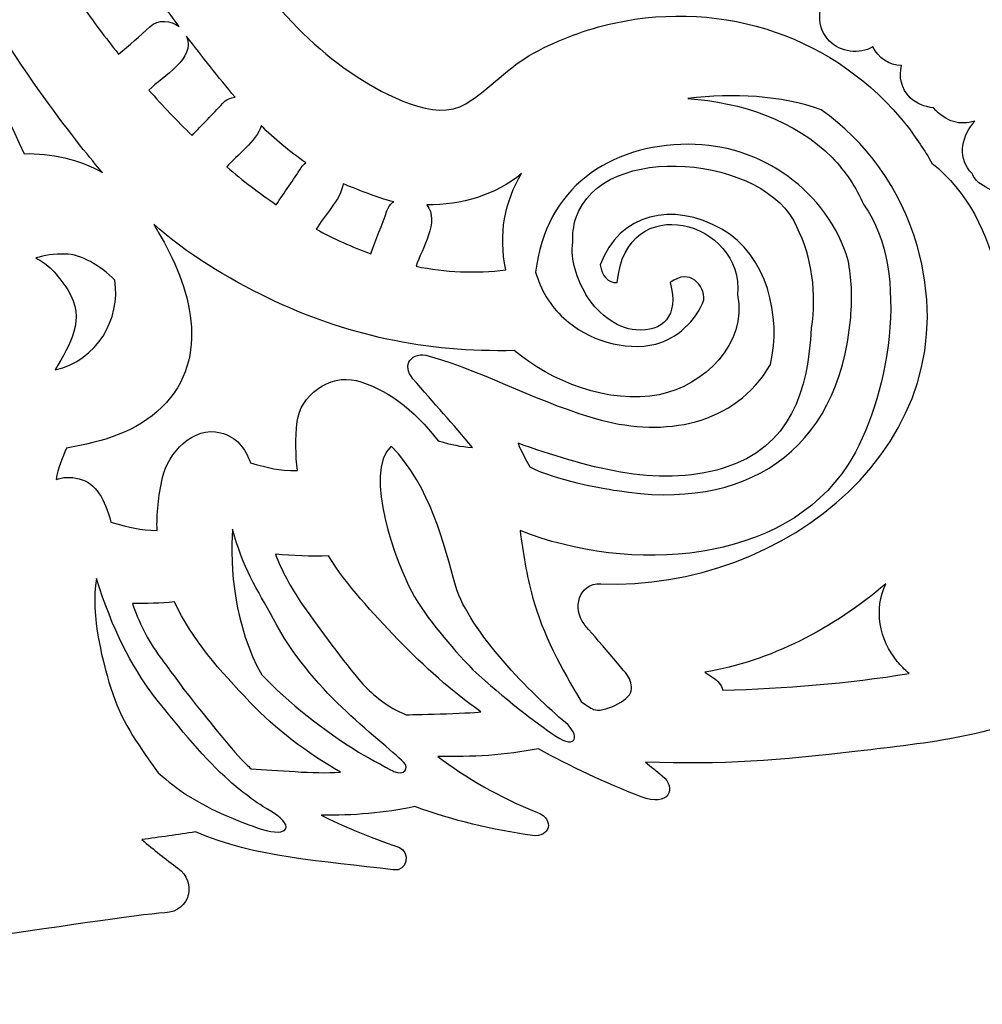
# Model space of a CAD drawing. Header units: millimetres. Extents: x -482 to 545, y -423 to 387.
# Tile 23 of 256: x -320 to -296, y -369 to -344. Entities that reach past the tile are written whole.
import ezdxf

# ---------------------------------------------------------------- set-up
doc = ezdxf.new("R2010")
doc.units = ezdxf.units.MM
doc.header["$MEASUREMENT"] = 0
doc.layers.add('Layer 1', color=7, linetype='Continuous')

msp = doc.modelspace()

# ---------------------------------------------------------------- linework, layer by layer
at = {"layer": 'Layer 1'}
for points, knots in [([(-204.0877, -164.9185), (-211.3799, -147.6772), (-221.82, -132.1927), (-235.1166, -118.8958), (-235.1166, -118.8958), (-248.4135, -105.5989), (-263.898, -95.1591), (-281.1393, -87.8665), (-281.1393, -87.8665), (-298.9902, -80.3164), (-317.9523, -76.488), (-337.498, -76.488), (-337.498, -76.488), (-357.0444, -76.488), (-376.0062, -80.3164), (-393.8567, -87.8665), (-393.8567, -87.8665), (-411.0984, -95.1591), (-426.5825, -105.5989), (-439.8797, -118.8958), (-439.8797, -118.8958), (-453.1766, -132.1927), (-463.6164, -147.6772), (-470.9087, -164.9185), (-470.9087, -164.9185), (-478.4592, -182.7694), (-482.2875, -201.7312), (-482.2875, -221.2772), (-482.2875, -221.2772), (-482.2875, -240.8236), (-478.4592, -259.7854), (-470.9087, -277.6359), (-470.9087, -277.6359), (-463.6164, -294.8776), (-453.1766, -310.3617), (-439.8797, -323.659), (-439.8797, -323.659), (-428.2667, -335.2717), (-414.9842, -344.7025), (-400.3214, -351.7633), (-400.3214, -351.7633), (-400.3214, -351.7637), (-400.3217, -351.7644), (-400.3217, -351.7648), (-400.3217, -351.7648), (-400.2984, -351.7757), (-400.2752, -351.7863), (-400.2522, -351.7972), (-400.2522, -351.7972), (-400.2201, -351.8127), (-400.1887, -351.829), (-400.1566, -351.8445), (-400.1566, -351.8445), (-400.1566, -351.8445), (-400.1559, -351.8431), (-400.1559, -351.8431), (-400.1559, -351.8431), (-399.6303, -352.0957), (-399.1039, -352.3468), (-398.5744, -352.5931), (-398.5744, -352.5931), (-398.742, -352.7423), (-398.9141, -352.863), (-399.0485, -352.9335), (-399.0485, -352.9335), (-399.9792, -353.4246), (-398.4344, -354.5168), (-397.272, -354.0335), (-397.272, -354.0335), (-396.9559, -353.9022), (-396.6962, -353.7361), (-396.4743, -353.5481), (-396.4743, -353.5481), (-396.0951, -353.7174), (-395.7159, -353.8864), (-395.3352, -354.0525), (-395.3352, -354.0525), (-395.4929, -354.1809), (-395.6538, -354.3002), (-395.8167, -354.4057), (-395.8167, -354.4057), (-397.103, -355.2375), (-395.925, -356.4602), (-394.6325, -355.6238), (-394.6325, -355.6238), (-394.2282, -355.3627), (-393.8606, -355.0999), (-393.529, -354.8248), (-393.529, -354.8248), (-393.0862, -355.0107), (-392.6428, -355.1948), (-392.1987, -355.3765), (-392.1987, -355.3765), (-393.5089, -356.1318), (-392.8319, -357.7863), (-391.2483, -356.9947), (-391.2483, -356.9947), (-390.7815, -356.7612), (-390.3956, -356.505), (-390.0693, -356.2253), (-390.0693, -356.2253), (-389.6731, -356.3802), (-389.2762, -356.5329), (-388.879, -356.6839), (-388.879, -356.6839), (-388.9933, -356.7809), (-389.1108, -356.8747), (-389.235, -356.9608), (-389.235, -356.9608), (-390.7237, -357.9927), (-390.2175, -359.3188), (-388.7961, -358.7406), (-388.7961, -358.7406), (-388.0214, -358.4256), (-387.3508, -357.9899), (-386.787, -357.4614), (-386.787, -357.4614), (-385.6024, -357.8907), (-384.4136, -358.3046), (-383.2201, -358.7021), (-383.2201, -358.7021), (-382.735, -359.7185), (-382.0242, -360.5884), (-380.9877, -361.174), (-380.9877, -361.174), (-379.4352, -362.0511), (-377.5171, -362.2327), (-375.7772, -362.4359), (-375.7772, -362.4359), (-373.7868, -362.6684), (-372.3189, -362.7869), (-370.3935, -362.7136), (-370.3935, -362.7136), (-370.5286, -362.825), (-370.6669, -362.9386), (-370.8133, -363.0582), (-370.8133, -363.0582), (-371.2017, -363.3754), (-370.978, -363.8643), (-370.2845, -363.5934), (-370.2845, -363.5934), (-369.3507, -363.2293), (-368.4867, -362.831), (-367.6735, -362.3724), (-367.6735, -362.3724), (-366.8498, -362.5453), (-365.9742, -362.5873), (-365.1237, -362.5689), (-365.1237, -362.5689), (-365.8416, -363.115), (-366.6639, -363.5976), (-367.6492, -363.9889), (-367.6492, -363.9889), (-368.1015, -364.1688), (-367.9565, -364.6327), (-367.5264, -364.5748), (-367.5264, -364.5748), (-366.5044, -364.4369), (-365.4955, -364.1914), (-364.5384, -363.8407), (-364.5384, -363.8407), (-363.7729, -364.0121), (-362.9594, -364.0672), (-362.16, -364.0619), (-362.16, -364.0619), (-362.6994, -364.3282), (-363.3397, -364.5914), (-364.1288, -364.8722), (-364.1288, -364.8722), (-364.4386, -364.99), (-364.3469, -365.4963), (-363.9909, -365.4501), (-363.9909, -365.4501), (-362.1988, -365.2179), (-360.4818, -365.1432), (-358.974, -364.4849), (-358.974, -364.4849), (-358.5197, -364.553), (-358.0642, -364.6172), (-357.6091, -364.6803), (-357.6091, -364.6803), (-357.9125, -364.9357), (-358.2195, -365.1781), (-358.5239, -365.4039), (-358.5239, -365.4039), (-358.997, -365.7545), (-358.8654, -366.4975), (-358.1916, -366.5384), (-358.1916, -366.5384), (-356.7777, -366.6234), (-349.7898, -367.8909), (-346.3037, -367.9234), (-346.3037, -367.9234), (-346.3058, -368.2257), (-346.0126, -368.5189), (-345.7057, -368.2966), (-345.7057, -368.2966), (-345.2774, -368.0003), (-344.8947, -367.6994), (-344.5377, -367.3903), (-344.5377, -367.3903), (-344.3197, -367.408), (-344.1016, -367.427), (-343.8833, -367.4433), (-343.8833, -367.4433), (-343.9835, -367.536), (-344.0844, -367.6288), (-344.1895, -367.7227), (-344.1895, -367.7227), (-344.5909, -368.0821), (-343.9986, -368.6706), (-343.5989, -368.3132), (-343.5989, -368.3132), (-343.3008, -368.0465), (-343.0232, -367.7837), (-342.7597, -367.5177), (-342.7597, -367.5177), (-342.53, -367.5318), (-342.3011, -367.5452), (-342.0714, -367.5576), (-342.0714, -367.5576), (-342.1744, -367.65), (-342.281, -367.7389), (-342.3921, -367.825), (-342.3921, -367.825), (-342.8165, -368.1538), (-342.2213, -368.7404), (-341.8015, -368.4155), (-341.8015, -368.4155), (-341.49, -368.1742), (-341.2106, -367.9029), (-340.957, -367.6119), (-340.957, -367.6119), (-340.8208, -367.6172), (-340.6843, -367.6211), (-340.5481, -367.6264), (-340.5481, -367.6264), (-340.6109, -367.705), (-340.6744, -367.784), (-340.7411, -367.861), (-340.7411, -367.861), (-341.0914, -368.2656), (-340.503, -368.8583), (-340.1505, -368.4511), (-340.1505, -368.4511), (-339.9332, -368.2003), (-339.7438, -367.9354), (-339.5734, -367.6613), (-339.5734, -367.6613), (-338.187, -367.698), (-336.8002, -367.7029), (-335.4138, -367.6754), (-335.4138, -367.6754), (-335.2455, -367.9446), (-335.0596, -368.2046), (-334.8458, -368.4511), (-334.8458, -368.4511), (-334.4934, -368.8583), (-333.905, -368.2656), (-334.2553, -367.861), (-334.2553, -367.861), (-334.3166, -367.79), (-334.3745, -367.7174), (-334.4324, -367.6451), (-334.4324, -367.6451), (-334.2955, -367.6412), (-334.1586, -367.6369), (-334.0217, -367.632), (-334.0217, -367.632), (-333.7727, -367.9156), (-333.4989, -368.1799), (-333.1948, -368.4155), (-333.1948, -368.4155), (-332.775, -368.7404), (-332.1799, -368.1538), (-332.6043, -367.825), (-332.6043, -367.825), (-332.7034, -367.7481), (-332.7986, -367.668), (-332.8914, -367.5858), (-332.8914, -367.5858), (-332.6632, -367.5748), (-332.4353, -367.5607), (-332.207, -367.548), (-332.207, -367.548), (-331.9527, -367.8038), (-331.6842, -368.0564), (-331.3971, -368.3132), (-331.3971, -368.3132), (-330.9977, -368.6706), (-330.405, -368.0821), (-330.8069, -367.7227), (-330.8069, -367.7227), (-330.8979, -367.6415), (-330.9847, -367.5607), (-331.0718, -367.4807), (-331.0718, -367.4807), (-330.8531, -367.4655), (-330.6343, -367.4457), (-330.4153, -367.4288), (-330.4153, -367.4288), (-330.0706, -367.7244), (-329.7013, -368.0126), (-329.2906, -368.2966), (-329.2906, -368.2966), (-328.9837, -368.5189), (-328.6905, -368.2257), (-328.6923, -367.9234), (-328.6923, -367.9234), (-325.2065, -367.8909), (-318.2187, -366.6234), (-316.8048, -366.5384), (-316.8048, -366.5384), (-316.1306, -366.4975), (-315.9994, -365.7545), (-316.4724, -365.4039), (-316.4724, -365.4039), (-316.7769, -365.1781), (-317.0838, -364.9357), (-317.3872, -364.6803), (-317.3872, -364.6803), (-316.9318, -364.6172), (-316.4767, -364.553), (-316.0223, -364.4849), (-316.0223, -364.4849), (-314.5142, -365.1432), (-312.7976, -365.2179), (-311.0051, -365.4501), (-311.0051, -365.4501), (-310.6495, -365.4963), (-310.5578, -364.99), (-310.8675, -364.8722), (-310.8675, -364.8722), (-311.6567, -364.5914), (-312.297, -364.3282), (-312.836, -364.0619), (-312.836, -364.0619), (-312.037, -364.0672), (-311.2231, -364.0121), (-310.4579, -363.8407), (-310.4579, -363.8407), (-309.5008, -364.1914), (-308.4919, -364.4369), (-307.4699, -364.5748), (-307.4699, -364.5748), (-307.0399, -364.6327), (-306.8945, -364.1688), (-307.3471, -363.9889), (-307.3471, -363.9889), (-308.3324, -363.5976), (-309.1548, -363.115), (-309.8727, -362.5689), (-309.8727, -362.5689), (-309.0218, -362.5873), (-308.1465, -362.5453), (-307.3228, -362.3724), (-307.3228, -362.3724), (-306.5096, -362.831), (-305.6453, -363.2293), (-304.7119, -363.5934), (-304.7119, -363.5934), (-304.018, -363.8643), (-303.7943, -363.3754), (-304.1831, -363.0582), (-304.1831, -363.0582), (-304.3291, -362.9386), (-304.4678, -362.825), (-304.6029, -362.7136), (-304.6029, -362.7136), (-302.6774, -362.7869), (-301.2095, -362.6684), (-299.2191, -362.4359), (-299.2191, -362.4359), (-297.4792, -362.2327), (-295.5608, -362.0511), (-294.0083, -361.174), (-294.0083, -361.174), (-292.9721, -360.5884), (-292.2609, -359.7185), (-291.7759, -358.7021), (-291.7759, -358.7021), (-290.5828, -358.3046), (-289.3936, -357.8907), (-288.2093, -357.4614), (-288.2093, -357.4614), (-287.6452, -357.9899), (-286.9749, -358.4256), (-286.2002, -358.7406), (-286.2002, -358.7406), (-284.7785, -359.3188), (-284.2726, -357.9927), (-285.7617, -356.9608), (-285.7617, -356.9608), (-285.8855, -356.8747), (-286.003, -356.7809), (-286.117, -356.6839), (-286.117, -356.6839), (-285.7197, -356.5329), (-285.3229, -356.3802), (-284.9267, -356.2253), (-284.9267, -356.2253), (-284.6004, -356.505), (-284.2148, -356.7612), (-283.7481, -356.9947), (-283.7481, -356.9947), (-282.1641, -357.7863), (-281.4871, -356.1318), (-282.7977, -355.3765), (-282.7977, -355.3765), (-282.3532, -355.1948), (-281.9104, -355.0107), (-281.4674, -354.8248), (-281.4674, -354.8248), (-281.1354, -355.0999), (-280.7678, -355.3627), (-280.3639, -355.6238), (-280.3639, -355.6238), (-279.0709, -356.4602), (-277.8934, -355.2375), (-279.1792, -354.4057), (-279.1792, -354.4057), (-279.3422, -354.3002), (-279.5034, -354.1809), (-279.6615, -354.0525), (-279.6615, -354.0525), (-279.2801, -353.8864), (-278.9009, -353.7174), (-278.522, -353.5481), (-278.522, -353.5481), (-278.2998, -353.7361), (-278.0401, -353.9022), (-277.7244, -354.0335), (-277.7244, -354.0335), (-276.5616, -354.5168), (-275.0168, -353.4246), (-275.9478, -352.9335), (-275.9478, -352.9335), (-276.0819, -352.863), (-276.254, -352.7423), (-276.4219, -352.5931), (-276.4219, -352.5931), (-261.0652, -345.4479), (-247.1894, -335.7314), (-235.1166, -323.659), (-235.1166, -323.659), (-221.82, -310.3617), (-211.3799, -294.8776), (-204.0877, -277.6359), (-204.0877, -277.6359), (-196.5372, -259.7854), (-192.7088, -240.8236), (-192.7088, -221.2772), (-192.7088, -221.2772), (-192.7088, -201.7312), (-196.5372, -182.7694), (-204.0877, -164.9185)], [0, 0, 0, 0, 0.0086957, 0.0086957, 0.0086957, 0.0086957, 0.0173913, 0.0173913, 0.0173913, 0.0173913, 0.026087, 0.026087, 0.026087, 0.026087, 0.0347826, 0.0347826, 0.0347826, 0.0347826, 0.0434783, 0.0434783, 0.0434783, 0.0434783, 0.0521739, 0.0521739, 0.0521739, 0.0521739, 0.0608696, 0.0608696, 0.0608696, 0.0608696, 0.0695652, 0.0695652, 0.0695652, 0.0695652, 0.0782609, 0.0782609, 0.0782609, 0.0782609, 0.0869565, 0.0869565, 0.0869565, 0.0869565, 0.0956522, 0.0956522, 0.0956522, 0.0956522, 0.1043478, 0.1043478, 0.1043478, 0.1043478, 0.1130435, 0.1130435, 0.1130435, 0.1130435, 0.1217391, 0.1217391, 0.1217391, 0.1217391, 0.1304348, 0.1304348, 0.1304348, 0.1304348, 0.1391304, 0.1391304, 0.1391304, 0.1391304, 0.1478261, 0.1478261, 0.1478261, 0.1478261, 0.1565217, 0.1565217, 0.1565217, 0.1565217, 0.1652174, 0.1652174, 0.1652174, 0.1652174, 0.173913, 0.173913, 0.173913, 0.173913, 0.1826087, 0.1826087, 0.1826087, 0.1826087, 0.1913043, 0.1913043, 0.1913043, 0.1913043, 0.2, 0.2, 0.2, 0.2, 0.2086957, 0.2086957, 0.2086957, 0.2086957, 0.2173913, 0.2173913, 0.2173913, 0.2173913, 0.226087, 0.226087, 0.226087, 0.226087, 0.2347826, 0.2347826, 0.2347826, 0.2347826, 0.2434783, 0.2434783, 0.2434783, 0.2434783, 0.2521739, 0.2521739, 0.2521739, 0.2521739, 0.2608696, 0.2608696, 0.2608696, 0.2608696, 0.2695652, 0.2695652, 0.2695652, 0.2695652, 0.2782609, 0.2782609, 0.2782609, 0.2782609, 0.2869565, 0.2869565, 0.2869565, 0.2869565, 0.2956522, 0.2956522, 0.2956522, 0.2956522, 0.3043478, 0.3043478, 0.3043478, 0.3043478, 0.3130435, 0.3130435, 0.3130435, 0.3130435, 0.3217391, 0.3217391, 0.3217391, 0.3217391, 0.3304348, 0.3304348, 0.3304348, 0.3304348, 0.3391304, 0.3391304, 0.3391304, 0.3391304, 0.3478261, 0.3478261, 0.3478261, 0.3478261, 0.3565217, 0.3565217, 0.3565217, 0.3565217, 0.3652174, 0.3652174, 0.3652174, 0.3652174, 0.373913, 0.373913, 0.373913, 0.373913, 0.3826087, 0.3826087, 0.3826087, 0.3826087, 0.3913043, 0.3913043, 0.3913043, 0.3913043, 0.4, 0.4, 0.4, 0.4, 0.4086957, 0.4086957, 0.4086957, 0.4086957, 0.4173913, 0.4173913, 0.4173913, 0.4173913, 0.426087, 0.426087, 0.426087, 0.426087, 0.4347826, 0.4347826, 0.4347826, 0.4347826, 0.4434783, 0.4434783, 0.4434783, 0.4434783, 0.4521739, 0.4521739, 0.4521739, 0.4521739, 0.4608696, 0.4608696, 0.4608696, 0.4608696, 0.4695652, 0.4695652, 0.4695652, 0.4695652, 0.4782609, 0.4782609, 0.4782609, 0.4782609, 0.4869565, 0.4869565, 0.4869565, 0.4869565, 0.4956522, 0.4956522, 0.4956522, 0.4956522, 0.5043478, 0.5043478, 0.5043478, 0.5043478, 0.5130435, 0.5130435, 0.5130435, 0.5130435, 0.5217391, 0.5217391, 0.5217391, 0.5217391, 0.5304348, 0.5304348, 0.5304348, 0.5304348, 0.5391304, 0.5391304, 0.5391304, 0.5391304, 0.5478261, 0.5478261, 0.5478261, 0.5478261, 0.5565217, 0.5565217, 0.5565217, 0.5565217, 0.5652174, 0.5652174, 0.5652174, 0.5652174, 0.573913, 0.573913, 0.573913, 0.573913, 0.5826087, 0.5826087, 0.5826087, 0.5826087, 0.5913043, 0.5913043, 0.5913043, 0.5913043, 0.6, 0.6, 0.6, 0.6, 0.6086957, 0.6086957, 0.6086957, 0.6086957, 0.6173913, 0.6173913, 0.6173913, 0.6173913, 0.626087, 0.626087, 0.626087, 0.626087, 0.6347826, 0.6347826, 0.6347826, 0.6347826, 0.6434783, 0.6434783, 0.6434783, 0.6434783, 0.6521739, 0.6521739, 0.6521739, 0.6521739, 0.6608696, 0.6608696, 0.6608696, 0.6608696, 0.6695652, 0.6695652, 0.6695652, 0.6695652, 0.6782609, 0.6782609, 0.6782609, 0.6782609, 0.6869565, 0.6869565, 0.6869565, 0.6869565, 0.6956522, 0.6956522, 0.6956522, 0.6956522, 0.7043478, 0.7043478, 0.7043478, 0.7043478, 0.7130435, 0.7130435, 0.7130435, 0.7130435, 0.7217391, 0.7217391, 0.7217391, 0.7217391, 0.7304348, 0.7304348, 0.7304348, 0.7304348, 0.7391304, 0.7391304, 0.7391304, 0.7391304, 0.7478261, 0.7478261, 0.7478261, 0.7478261, 0.7565217, 0.7565217, 0.7565217, 0.7565217, 0.7652174, 0.7652174, 0.7652174, 0.7652174, 0.773913, 0.773913, 0.773913, 0.773913, 0.7826087, 0.7826087, 0.7826087, 0.7826087, 0.7913043, 0.7913043, 0.7913043, 0.7913043, 0.8, 0.8, 0.8, 0.8, 0.8086957, 0.8086957, 0.8086957, 0.8086957, 0.8173913, 0.8173913, 0.8173913, 0.8173913, 0.826087, 0.826087, 0.826087, 0.826087, 0.8347826, 0.8347826, 0.8347826, 0.8347826, 0.8434783, 0.8434783, 0.8434783, 0.8434783, 0.8521739, 0.8521739, 0.8521739, 0.8521739, 0.8608696, 0.8608696, 0.8608696, 0.8608696, 0.8695652, 0.8695652, 0.8695652, 0.8695652, 0.8782609, 0.8782609, 0.8782609, 0.8782609, 0.8869565, 0.8869565, 0.8869565, 0.8869565, 0.8956522, 0.8956522, 0.8956522, 0.8956522, 0.9043478, 0.9043478, 0.9043478, 0.9043478, 0.9130435, 0.9130435, 0.9130435, 0.9130435, 0.9217391, 0.9217391, 0.9217391, 0.9217391, 0.9304348, 0.9304348, 0.9304348, 0.9304348, 0.9391304, 0.9391304, 0.9391304, 0.9391304, 0.9478261, 0.9478261, 0.9478261, 0.9478261, 0.9565217, 0.9565217, 0.9565217, 0.9565217, 0.9652174, 0.9652174, 0.9652174, 0.9652174, 0.973913, 0.973913, 0.973913, 0.973913, 0.9826087, 0.9826087, 0.9826087, 0.9826087, 1, 1, 1, 1]), ([(-293.4449, -354.6208), (-293.8435, -354.3563), (-294.2372, -354.0846), (-294.621, -353.7978), (-294.621, -353.7978), (-294.9773, -353.5315), (-295.5196, -353.7036), (-295.7796, -354.031), (-295.7796, -354.031), (-295.1911, -351.7538), (-295.5375, -348.9535), (-297.3357, -347.5163), (-297.3357, -347.5163), (-297.5237, -347.1921), (-297.7361, -346.8717), (-297.9791, -346.5563), (-297.9791, -346.5563), (-299.7592, -344.3127), (-302.6107, -343.3542), (-305.3984, -343.9631), (-305.3984, -343.9631), (-306.1047, -344.1176), (-306.7954, -344.3755), (-307.4329, -344.7177), (-307.4329, -344.7177), (-308.0862, -345.0683), (-308.5529, -345.6391), (-309.1643, -346.0113), (-309.1643, -346.0113), (-309.9492, -346.4897), (-311.228, -345.7682), (-311.922, -345.3252), (-311.922, -345.3252), (-312.8074, -344.7597), (-313.556, -344.0086), (-314.2267, -343.206), (-314.2267, -343.206), (-316.5056, -340.4783), (-320.0122, -335.3969), (-322.9558, -331.1463), (-322.9558, -331.1463), (-320.4306, -331.2179), (-317.7135, -330.2919), (-316.1546, -328.389), (-316.1546, -328.389), (-316.7727, -329.3401), (-316.9469, -330.5551), (-316.5994, -331.6338), (-316.5994, -331.6338), (-317.2263, -331.994), (-317.1932, -332.676), (-316.6785, -333.0397), (-316.6785, -333.0397), (-317.0619, -335.0953), (-316.4442, -336.959), (-315.2515, -338.4336), (-315.2515, -338.4336), (-314.5212, -339.5209), (-313.9219, -340.6057), (-312.8254, -341.4771), (-312.8254, -341.4771), (-311.5099, -342.5227), (-309.9563, -343.1249), (-308.282, -343.2406), (-308.282, -343.2406), (-305.3391, -343.4431), (-302.4347, -342.5597), (-299.5486, -342.7118), (-299.5486, -342.7118), (-299.677, -342.8603), (-299.8065, -343.0081), (-299.9328, -343.1591), (-299.9328, -343.1591), (-300.2425, -343.5295), (-300.2958, -344.0615), (-299.9328, -344.4242), (-299.9328, -344.4242), (-299.6643, -344.693), (-299.1722, -344.7699), (-298.8371, -344.5649), (-298.8371, -344.5649), (-298.6998, -344.8362), (-298.4222, -345.0422), (-298.1072, -345.0408), (-298.1072, -345.0408), (-298.177, -345.3234), (-298.1241, -345.6194), (-297.8856, -345.8578), (-297.8856, -345.8578), (-297.7421, -346.0011), (-297.523, -346.091), (-297.3, -346.1108), (-297.3, -346.1108), (-296.9765, -346.4833), (-296.617, -346.5602), (-296.2516, -346.453), (-296.2516, -346.453), (-296.2706, -346.4766), (-296.289, -346.501), (-296.3084, -346.525), (-296.3084, -346.525), (-296.6036, -346.9007), (-296.6753, -347.4087), (-296.3179, -347.778), (-296.3179, -347.778), (-296.2727, -347.8828), (-296.205, -347.9752), (-296.1066, -348.0412), (-296.1066, -348.0412), (-295.3601, -348.5404), (-294.6912, -348.4511), (-294.1204, -348.0782), (-294.1204, -348.0782), (-293.0872, -350.088), (-292.9983, -352.453), (-293.4449, -354.6208)], [0, 0, 0, 0, 0.0333333, 0.0333333, 0.0333333, 0.0333333, 0.0666667, 0.0666667, 0.0666667, 0.0666667, 0.1, 0.1, 0.1, 0.1, 0.1333333, 0.1333333, 0.1333333, 0.1333333, 0.1666667, 0.1666667, 0.1666667, 0.1666667, 0.2, 0.2, 0.2, 0.2, 0.2333333, 0.2333333, 0.2333333, 0.2333333, 0.2666667, 0.2666667, 0.2666667, 0.2666667, 0.3, 0.3, 0.3, 0.3, 0.3333333, 0.3333333, 0.3333333, 0.3333333, 0.3666667, 0.3666667, 0.3666667, 0.3666667, 0.4, 0.4, 0.4, 0.4, 0.4333333, 0.4333333, 0.4333333, 0.4333333, 0.4666667, 0.4666667, 0.4666667, 0.4666667, 0.5, 0.5, 0.5, 0.5, 0.5333333, 0.5333333, 0.5333333, 0.5333333, 0.5666667, 0.5666667, 0.5666667, 0.5666667, 0.6, 0.6, 0.6, 0.6, 0.6333333, 0.6333333, 0.6333333, 0.6333333, 0.6666667, 0.6666667, 0.6666667, 0.6666667, 0.7, 0.7, 0.7, 0.7, 0.7333333, 0.7333333, 0.7333333, 0.7333333, 0.7666667, 0.7666667, 0.7666667, 0.7666667, 0.8, 0.8, 0.8, 0.8, 0.8333333, 0.8333333, 0.8333333, 0.8333333, 0.8666667, 0.8666667, 0.8666667, 0.8666667, 0.9, 0.9, 0.9, 0.9, 0.9333333, 0.9333333, 0.9333333, 0.9333333, 1, 1, 1, 1]), ([(-324.6872, -338.9868), (-324.8209, -338.7755), (-325.0206, -338.6979), (-325.215, -338.7109), (-325.215, -338.7109), (-325.4436, -338.7264), (-325.6411, -338.549), (-325.6937, -338.3257), (-325.6937, -338.3257), (-325.8563, -337.6342), (-326.0412, -336.9604), (-326.3188, -336.3688), (-326.3188, -336.3688), (-325.5124, -337.2839), (-323.4818, -339.7343), (-322.0537, -342.3745), (-322.0537, -342.3745), (-320.5153, -345.2183), (-318.6963, -347.4065), (-318.3813, -347.7544), (-318.3813, -347.7544), (-318.9814, -347.4157), (-319.6834, -347.2605), (-320.3752, -347.276), (-320.3752, -347.276), (-321.672, -344.4608), (-323.0253, -341.6065), (-324.6872, -338.9868)], [0, 0, 0, 0, 0.125, 0.125, 0.125, 0.125, 0.25, 0.25, 0.25, 0.25, 0.375, 0.375, 0.375, 0.375, 0.5, 0.5, 0.5, 0.5, 0.625, 0.625, 0.625, 0.625, 0.75, 0.75, 0.75, 0.75, 1, 1, 1, 1]), ([(-317.1812, -344.0544), (-317.4387, -344.2947), (-317.705, -344.5247), (-317.9753, -344.7498), (-317.9753, -344.7498), (-318.3136, -344.3268), (-318.6304, -343.9028), (-318.9235, -343.4858), (-318.9235, -343.4858), (-318.5404, -343.2268), (-317.7005, -342.8793), (-317.668, -342.3653), (-317.668, -342.3653), (-317.2641, -342.933), (-316.8541, -343.4967), (-316.4361, -344.052), (-316.4361, -344.052), (-316.6516, -343.8925), (-316.9709, -343.859), (-317.1812, -344.0544)], [0, 0, 0, 0, 0.1666667, 0.1666667, 0.1666667, 0.1666667, 0.3333333, 0.3333333, 0.3333333, 0.3333333, 0.5, 0.5, 0.5, 0.5, 0.6666667, 0.6666667, 0.6666667, 0.6666667, 1, 1, 1, 1]), ([(-316.2534, -344.2943), (-315.8519, -344.8214), (-315.442, -345.3382), (-315.0197, -345.8402), (-315.0197, -345.8402), (-315.1386, -345.855), (-315.2522, -345.9055), (-315.339, -346.0018), (-315.339, -346.0018), (-315.5852, -346.2833), (-315.8597, -346.5391), (-316.1123, -346.8135), (-316.1123, -346.8135), (-316.4947, -346.4428), (-316.8601, -346.0561), (-317.2083, -345.6628), (-317.2083, -345.6628), (-316.8432, -345.3015), (-316.0124, -344.8704), (-316.2534, -344.2943)], [0, 0, 0, 0, 0.1666667, 0.1666667, 0.1666667, 0.1666667, 0.3333333, 0.3333333, 0.3333333, 0.3333333, 0.5, 0.5, 0.5, 0.5, 0.6666667, 0.6666667, 0.6666667, 0.6666667, 1, 1, 1, 1]), ([(-305.7416, -358.1892), (-306.311, -358.1649), (-306.4578, -358.8344), (-306.1636, -359.2073), (-306.1636, -359.2073), (-306.0962, -359.293), (-305.0985, -360.4501), (-305.0608, -360.5129), (-305.0608, -360.5129), (-304.9885, -360.6318), (-304.9451, -360.7627), (-304.9701, -360.9031), (-304.9701, -360.9031), (-305.0156, -361.1631), (-305.7028, -361.4729), (-305.9216, -361.3769), (-305.9216, -361.3769), (-306.0041, -361.3406), (-306.1202, -361.2622), (-306.2408, -361.1726), (-306.2408, -361.1726), (-306.7284, -360.3521), (-307.2194, -359.4606), (-307.4699, -358.5261), (-307.4699, -358.5261), (-307.6198, -357.9662), (-307.7183, -357.4081), (-307.7881, -356.8366), (-307.7881, -356.8366), (-305.005, -357.9461), (-301.0991, -357.7045), (-299.4643, -355.1645), (-299.4643, -355.1645), (-298.448, -353.5854), (-297.8362, -350.2662), (-299.0664, -348.5725), (-299.0664, -348.5725), (-299.2639, -348.1322), (-299.5261, -347.7251), (-299.87, -347.3748), (-299.87, -347.3748), (-300.801, -346.4269), (-302.1906, -345.9672), (-303.5266, -345.879), (-303.5266, -345.879), (-302.3677, -345.7354), (-301.1732, -345.7933), (-300.1462, -346.1655), (-300.1462, -346.1655), (-299.0223, -346.9606), (-298.1389, -348.1333), (-297.7135, -349.6051), (-297.7135, -349.6051), (-296.2604, -354.6314), (-301.1326, -358.3839), (-305.7416, -358.1892)], [0, 0, 0, 0, 0.0666667, 0.0666667, 0.0666667, 0.0666667, 0.1333333, 0.1333333, 0.1333333, 0.1333333, 0.2, 0.2, 0.2, 0.2, 0.2666667, 0.2666667, 0.2666667, 0.2666667, 0.3333333, 0.3333333, 0.3333333, 0.3333333, 0.4, 0.4, 0.4, 0.4, 0.4666667, 0.4666667, 0.4666667, 0.4666667, 0.5333333, 0.5333333, 0.5333333, 0.5333333, 0.6, 0.6, 0.6, 0.6, 0.6666667, 0.6666667, 0.6666667, 0.6666667, 0.7333333, 0.7333333, 0.7333333, 0.7333333, 0.8, 0.8, 0.8, 0.8, 0.8666667, 0.8666667, 0.8666667, 0.8666667, 1, 1, 1, 1]), ([(-314.3544, -346.5712), (-314.0252, -346.894), (-313.6403, -347.2224), (-313.2244, -347.5071), (-313.2244, -347.5071), (-313.2675, -347.541), (-313.3077, -347.5791), (-313.3391, -347.6284), (-313.3391, -347.6284), (-313.5373, -347.9516), (-313.7723, -348.2518), (-313.9758, -348.5707), (-313.9758, -348.5707), (-314.409, -348.2768), (-314.8285, -347.9551), (-315.2331, -347.6119), (-315.2331, -347.6119), (-314.9837, -347.3183), (-314.4747, -346.9635), (-314.3544, -346.5712)], [0, 0, 0, 0, 0.1666667, 0.1666667, 0.1666667, 0.1666667, 0.3333333, 0.3333333, 0.3333333, 0.3333333, 0.5, 0.5, 0.5, 0.5, 0.6666667, 0.6666667, 0.6666667, 0.6666667, 1, 1, 1, 1]), ([(-300.7721, -349.1228), (-301.5171, -347.3519), (-305.6951, -346.906), (-306.3728, -348.9097), (-306.3728, -348.9097), (-306.4359, -349.1225), (-306.4585, -349.3253), (-306.45, -349.5158), (-306.45, -349.5158), (-306.5163, -349.9776), (-306.3424, -350.4574), (-306.1149, -350.8507), (-306.1149, -350.8507), (-305.8771, -351.2617), (-305.3617, -351.7104), (-304.8474, -351.7492), (-304.8474, -351.7492), (-304.1704, -351.8), (-303.7474, -351.4109), (-303.9785, -350.5456), (-303.9785, -350.5456), (-303.468, -350.1621), (-303.1082, -350.6267), (-303.1219, -350.9816), (-303.1219, -350.9816), (-303.3205, -351.5157), (-303.8232, -351.98), (-304.3411, -352.1052), (-304.3411, -352.1052), (-305.1472, -352.3003), (-306.0694, -352.0043), (-306.6751, -351.4533), (-306.6751, -351.4533), (-307.0353, -351.1252), (-307.2695, -350.717), (-307.3926, -350.2792), (-307.3926, -350.2792), (-307.1401, -348.1453), (-305.5286, -347.0467), (-303.5174, -347.0372), (-303.5174, -347.0372), (-301.6639, -347.0287), (-299.9762, -348.2395), (-299.4633, -349.9822), (-299.4633, -349.9822), (-299.3782, -350.4288), (-299.3518, -350.9124), (-299.398, -351.4324), (-299.398, -351.4324), (-299.7049, -354.8879), (-302.1087, -356.3463), (-305.3229, -355.8252), (-305.3229, -355.8252), (-305.7935, -355.7494), (-306.8557, -355.5709), (-307.5376, -355.2216), (-307.5376, -355.2216), (-307.653, -355.028), (-307.7557, -354.829), (-307.8389, -354.6251), (-307.8389, -354.6251), (-306.1459, -355.211), (-304.3295, -355.7723), (-302.6379, -355.2573), (-302.6379, -355.2573), (-300.8977, -354.727), (-300.4807, -353.2708), (-300.4009, -351.7023), (-300.4009, -351.7023), (-300.2651, -350.8313), (-300.3829, -349.9095), (-300.7721, -349.1228)], [0, 0, 0, 0, 0.0526316, 0.0526316, 0.0526316, 0.0526316, 0.1052632, 0.1052632, 0.1052632, 0.1052632, 0.1578947, 0.1578947, 0.1578947, 0.1578947, 0.2105263, 0.2105263, 0.2105263, 0.2105263, 0.2631579, 0.2631579, 0.2631579, 0.2631579, 0.3157895, 0.3157895, 0.3157895, 0.3157895, 0.3684211, 0.3684211, 0.3684211, 0.3684211, 0.4210526, 0.4210526, 0.4210526, 0.4210526, 0.4736842, 0.4736842, 0.4736842, 0.4736842, 0.5263158, 0.5263158, 0.5263158, 0.5263158, 0.5789474, 0.5789474, 0.5789474, 0.5789474, 0.6315789, 0.6315789, 0.6315789, 0.6315789, 0.6842105, 0.6842105, 0.6842105, 0.6842105, 0.7368421, 0.7368421, 0.7368421, 0.7368421, 0.7894737, 0.7894737, 0.7894737, 0.7894737, 0.8421053, 0.8421053, 0.8421053, 0.8421053, 0.8947368, 0.8947368, 0.8947368, 0.8947368, 1, 1, 1, 1]), ([(-310.1545, -348.5778), (-309.2765, -348.582), (-308.4016, -348.3234), (-307.7493, -347.7812), (-307.7493, -347.7812), (-308.1695, -348.479), (-308.3494, -349.3193), (-308.1462, -350.2249), (-308.1462, -350.2249), (-308.9244, -350.3219), (-309.6864, -350.2817), (-310.4269, -350.1335), (-310.4269, -350.1335), (-310.2822, -349.6798), (-309.8173, -348.9842), (-310.1545, -348.5778)], [0, 0, 0, 0, 0.2, 0.2, 0.2, 0.2, 0.4, 0.4, 0.4, 0.4, 0.6, 0.6, 0.6, 0.6, 1, 1, 1, 1]), ([(-319.5614, -355.5469), (-319.5148, -355.2361), (-319.4012, -355.0064), (-319.2971, -354.7454), (-319.2971, -354.7454), (-318.3926, -354.5944), (-317.5152, -354.334), (-316.8764, -353.7064), (-316.8764, -353.7064), (-315.6081, -352.4608), (-316.1489, -350.62), (-316.9734, -349.2636), (-316.9734, -349.2636), (-317.0062, -349.1948), (-317.0464, -349.1285), (-317.0842, -349.0614), (-317.0842, -349.0614), (-316.2668, -349.8058), (-315.1922, -350.4521), (-314.1871, -350.9371), (-314.1871, -350.9371), (-312.2243, -351.8847), (-310.1771, -352.3246), (-307.9342, -352.2713), (-307.9342, -352.2713), (-307.0123, -353.0475), (-305.5409, -353.6444), (-304.255, -353.3904), (-304.255, -353.3904), (-303.1413, -353.1706), (-302.0026, -352.0907), (-302.2731, -350.8574), (-302.2731, -350.8574), (-302.0833, -348.9909), (-305.1137, -348.1393), (-305.3211, -350.5477), (-305.3211, -350.5477), (-305.5667, -350.5621), (-305.7057, -350.3685), (-305.7543, -350.0989), (-305.7543, -350.0989), (-305.2703, -348.7884), (-303.9203, -348.4776), (-302.6647, -349.1944), (-302.6647, -349.1944), (-301.527, -349.8435), (-301.1418, -351.4106), (-301.4349, -352.6213), (-301.4349, -352.6213), (-302.3373, -354.1936), (-304.1619, -354.4572), (-305.7293, -354.0349), (-305.7293, -354.0349), (-307.2723, -353.6193), (-308.5371, -352.8725), (-310.0925, -352.4093), (-310.0925, -352.4093), (-310.5518, -352.2724), (-310.8001, -352.6478), (-310.5066, -352.9868), (-310.5066, -352.9868), (-309.9725, -353.6034), (-309.4804, -354.1534), (-308.995, -354.7267), (-308.995, -354.7267), (-309.3195, -354.7122), (-309.5153, -354.6589), (-309.8677, -354.5623), (-309.8677, -354.5623), (-310.4844, -353.7544), (-311.2136, -353.2242), (-311.9368, -353.0351), (-311.9368, -353.0351), (-312.6317, -352.8534), (-313.3772, -353.4443), (-313.4428, -354.0673), (-313.4428, -354.0673), (-313.4901, -354.5161), (-313.4844, -354.9281), (-313.44, -355.3144), (-313.44, -355.3144), (-313.9476, -355.3169), (-314.1374, -355.2551), (-314.6299, -355.1207), (-314.6299, -355.1207), (-314.7696, -354.7355), (-314.9749, -354.4649), (-315.3891, -354.3566), (-315.3891, -354.3566), (-316.0844, -354.1749), (-316.7226, -354.8777), (-316.8605, -355.4883), (-316.8605, -355.4883), (-316.9699, -355.972), (-317.0118, -356.4193), (-316.9998, -356.837), (-316.9998, -356.837), (-317.4637, -356.8317), (-317.6535, -356.764), (-318.1697, -356.6243), (-318.1697, -356.6243), (-318.3302, -356.0531), (-318.5358, -355.6376), (-318.9761, -355.5243), (-318.9761, -355.5243), (-319.204, -355.4654), (-319.398, -355.4806), (-319.5614, -355.5469)], [0, 0, 0, 0, 0.0357143, 0.0357143, 0.0357143, 0.0357143, 0.0714286, 0.0714286, 0.0714286, 0.0714286, 0.1071429, 0.1071429, 0.1071429, 0.1071429, 0.1428571, 0.1428571, 0.1428571, 0.1428571, 0.1785714, 0.1785714, 0.1785714, 0.1785714, 0.2142857, 0.2142857, 0.2142857, 0.2142857, 0.25, 0.25, 0.25, 0.25, 0.2857143, 0.2857143, 0.2857143, 0.2857143, 0.3214286, 0.3214286, 0.3214286, 0.3214286, 0.3571429, 0.3571429, 0.3571429, 0.3571429, 0.3928571, 0.3928571, 0.3928571, 0.3928571, 0.4285714, 0.4285714, 0.4285714, 0.4285714, 0.4642857, 0.4642857, 0.4642857, 0.4642857, 0.5, 0.5, 0.5, 0.5, 0.5357143, 0.5357143, 0.5357143, 0.5357143, 0.5714286, 0.5714286, 0.5714286, 0.5714286, 0.6071429, 0.6071429, 0.6071429, 0.6071429, 0.6428571, 0.6428571, 0.6428571, 0.6428571, 0.6785714, 0.6785714, 0.6785714, 0.6785714, 0.7142857, 0.7142857, 0.7142857, 0.7142857, 0.75, 0.75, 0.75, 0.75, 0.7857143, 0.7857143, 0.7857143, 0.7857143, 0.8214286, 0.8214286, 0.8214286, 0.8214286, 0.8571429, 0.8571429, 0.8571429, 0.8571429, 0.8928571, 0.8928571, 0.8928571, 0.8928571, 0.9285714, 0.9285714, 0.9285714, 0.9285714, 1, 1, 1, 1]), ([(-312.963, -349.1905), (-312.7686, -348.8656), (-312.3375, -348.4398), (-312.2765, -348.0391), (-312.2765, -348.0391), (-312.1964, -348.074), (-311.36, -348.4201), (-310.9934, -348.4935), (-310.9934, -348.4935), (-311.0689, -348.5513), (-311.131, -348.6268), (-311.1649, -348.7245), (-311.1649, -348.7245), (-311.2838, -349.0939), (-311.4521, -349.4467), (-311.5731, -349.8146), (-311.5731, -349.8146), (-312.0475, -349.6453), (-312.5118, -349.4357), (-312.963, -349.1905)], [0, 0, 0, 0, 0.1666667, 0.1666667, 0.1666667, 0.1666667, 0.3333333, 0.3333333, 0.3333333, 0.3333333, 0.5, 0.5, 0.5, 0.5, 0.6666667, 0.6666667, 0.6666667, 0.6666667, 1, 1, 1, 1]), ([(-319.2668, -350.7322), (-319.5264, -350.3177), (-319.7995, -350.0615), (-320.0764, -349.9226), (-320.0764, -349.9226), (-319.8573, -349.8516), (-319.6129, -349.816), (-319.3363, -349.822), (-319.3363, -349.822), (-318.9193, -349.8308), (-318.4536, -350.1081), (-318.0705, -350.4849), (-318.0705, -350.4849), (-317.9262, -351.4769), (-318.5097, -352.5155), (-319.5853, -352.761), (-319.5853, -352.761), (-319.2128, -352.1073), (-318.7937, -351.4864), (-319.2668, -350.7322)], [0, 0, 0, 0, 0.1666667, 0.1666667, 0.1666667, 0.1666667, 0.3333333, 0.3333333, 0.3333333, 0.3333333, 0.5, 0.5, 0.5, 0.5, 0.6666667, 0.6666667, 0.6666667, 0.6666667, 1, 1, 1, 1]), ([(-306.8776, -362.0539), (-307.4191, -361.6926), (-308.1867, -361.0954), (-308.9833, -360.3743), (-308.9833, -360.3743), (-309.5619, -359.7488), (-310.1362, -359.1198), (-310.5412, -358.3779), (-310.5412, -358.3779), (-310.907, -357.708), (-311.795, -355.3691), (-311.0587, -354.6928), (-311.0587, -354.6928), (-310.0438, -355.7374), (-309.7312, -357.1788), (-309.4158, -358.2594), (-309.4158, -358.2594), (-309.086, -359.3886), (-307.4805, -361.0079), (-306.6366, -361.711), (-306.6366, -361.711), (-306.256, -362.0281), (-306.3449, -362.4091), (-306.8776, -362.0539)], [0, 0, 0, 0, 0.1428571, 0.1428571, 0.1428571, 0.1428571, 0.2857143, 0.2857143, 0.2857143, 0.2857143, 0.4285714, 0.4285714, 0.4285714, 0.4285714, 0.5714286, 0.5714286, 0.5714286, 0.5714286, 0.7142857, 0.7142857, 0.7142857, 0.7142857, 1, 1, 1, 1]), ([(-310.9949, -362.9517), (-310.9853, -362.9528), (-311.6069, -362.6204), (-311.8884, -362.4582), (-311.8884, -362.4582), (-312.763, -361.9159), (-313.6749, -361.1977), (-314.3424, -360.4985), (-314.3424, -360.4985), (-315.0331, -359.2874), (-315.1601, -357.7645), (-315.0839, -356.8007), (-315.0839, -356.8007), (-314.8278, -357.7888), (-314.4613, -358.3091), (-314.046, -359.0895), (-314.046, -359.0895), (-313.5715, -359.9817), (-312.9355, -360.7221), (-312.3114, -361.3205), (-312.3114, -361.3205), (-311.6997, -361.9057), (-311.0061, -362.4515), (-310.744, -362.7136), (-310.744, -362.7136), (-310.5874, -362.8744), (-310.7296, -363.0642), (-310.9949, -362.9517)], [0, 0, 0, 0, 0.125, 0.125, 0.125, 0.125, 0.25, 0.25, 0.25, 0.25, 0.375, 0.375, 0.375, 0.375, 0.5, 0.5, 0.5, 0.5, 0.625, 0.625, 0.625, 0.625, 0.75, 0.75, 0.75, 0.75, 1, 1, 1, 1]), ([(-310.6763, -361.5124), (-311.1585, -361.3176), (-311.5011, -361.0216), (-311.7777, -360.7352), (-311.7777, -360.7352), (-312.3213, -360.096), (-312.8152, -359.4172), (-313.3073, -358.7201), (-313.3073, -358.7201), (-313.6199, -358.2777), (-313.8365, -357.847), (-313.9956, -357.4388), (-313.9956, -357.4388), (-313.5493, -357.4805), (-313.1009, -357.4953), (-312.6515, -357.4815), (-312.6515, -357.4815), (-312.1731, -358.2449), (-311.5406, -358.9163), (-310.888, -359.6003), (-310.888, -359.6003), (-310.2156, -360.3041), (-309.5202, -360.9084), (-308.7858, -361.4386), (-308.7858, -361.4386), (-309.0514, -361.4764), (-310.641, -361.5124), (-310.6763, -361.5124)], [0, 0, 0, 0, 0.125, 0.125, 0.125, 0.125, 0.25, 0.25, 0.25, 0.25, 0.375, 0.375, 0.375, 0.375, 0.5, 0.5, 0.5, 0.5, 0.625, 0.625, 0.625, 0.625, 0.75, 0.75, 0.75, 0.75, 1, 1, 1, 1]), ([(-314.3604, -364.4104), (-314.8708, -364.246), (-315.6078, -363.9472), (-316.2301, -363.5578), (-316.2301, -363.5578), (-316.5, -363.3757), (-316.7017, -363.2152), (-316.972, -362.9852), (-316.972, -362.9852), (-317.4221, -362.3622), (-317.867, -361.7396), (-318.1227, -360.9843), (-318.1227, -360.9843), (-318.3764, -360.2353), (-318.6949, -358.9851), (-318.5401, -358.053), (-318.5401, -358.053), (-318.1259, -359.3689), (-317.6602, -360.2473), (-317.093, -361.0206), (-317.093, -361.0206), (-316.3973, -361.8821), (-315.7567, -362.6755), (-315.1742, -363.1799), (-315.1742, -363.1799), (-315.0141, -363.3292), (-314.5089, -363.7377), (-314.1938, -363.9109), (-314.1938, -363.9109), (-313.4639, -364.3124), (-313.6414, -364.6426), (-314.3604, -364.4104)], [0, 0, 0, 0, 0.1111111, 0.1111111, 0.1111111, 0.1111111, 0.2222222, 0.2222222, 0.2222222, 0.2222222, 0.3333333, 0.3333333, 0.3333333, 0.3333333, 0.4444444, 0.4444444, 0.4444444, 0.4444444, 0.5555556, 0.5555556, 0.5555556, 0.5555556, 0.6666667, 0.6666667, 0.6666667, 0.6666667, 0.7777778, 0.7777778, 0.7777778, 0.7777778, 1, 1, 1, 1]), ([(-302.6446, -360.8837), (-302.682, -360.7631), (-302.7603, -360.6498), (-302.8958, -360.5644), (-302.8958, -360.5644), (-302.9649, -360.5204), (-303.0302, -360.4741), (-303.0972, -360.4293), (-303.0972, -360.4293), (-301.454, -360.1633), (-299.8224, -359.3202), (-298.5072, -358.1888), (-298.5072, -358.1888), (-298.8194, -358.8193), (-298.6642, -359.6165), (-298.218, -360.157), (-298.218, -360.157), (-298.1291, -360.2639), (-298.026, -360.3662), (-297.9174, -360.465), (-297.9174, -360.465), (-299.4809, -360.7168), (-301.0599, -360.8516), (-302.6446, -360.8837)], [0, 0, 0, 0, 0.1428571, 0.1428571, 0.1428571, 0.1428571, 0.2857143, 0.2857143, 0.2857143, 0.2857143, 0.4285714, 0.4285714, 0.4285714, 0.4285714, 0.5714286, 0.5714286, 0.5714286, 0.5714286, 0.7142857, 0.7142857, 0.7142857, 0.7142857, 1, 1, 1, 1]), ([(-314.6098, -362.8854), (-314.6955, -362.8078), (-314.778, -362.7277), (-314.8599, -362.6458), (-314.8599, -362.6458), (-315.2871, -362.1742), (-315.8515, -361.451), (-316.2375, -360.9765), (-316.2375, -360.9765), (-316.4502, -360.6897), (-316.6763, -360.3803), (-316.9282, -360.0402), (-316.9282, -360.0402), (-317.2478, -359.6088), (-317.4641, -359.1463), (-317.626, -358.6877), (-317.626, -358.6877), (-317.2694, -358.6954), (-316.9127, -358.6831), (-316.5575, -358.6503), (-316.5575, -358.6503), (-316.1151, -359.6017), (-315.3954, -360.4039), (-314.644, -361.1906), (-314.644, -361.1906), (-313.9825, -361.8835), (-313.2043, -362.4747), (-312.3488, -362.9647), (-312.3488, -362.9647), (-313.0173, -363.0233), (-313.9829, -362.9083), (-314.6098, -362.8854)], [0, 0, 0, 0, 0.1111111, 0.1111111, 0.1111111, 0.1111111, 0.2222222, 0.2222222, 0.2222222, 0.2222222, 0.3333333, 0.3333333, 0.3333333, 0.3333333, 0.4444444, 0.4444444, 0.4444444, 0.4444444, 0.5555556, 0.5555556, 0.5555556, 0.5555556, 0.6666667, 0.6666667, 0.6666667, 0.6666667, 0.7777778, 0.7777778, 0.7777778, 0.7777778, 1, 1, 1, 1])]:
    msp.add_open_spline(points, degree=3, knots=knots, dxfattribs=at)

doc.saveas('drawing.dxf')
